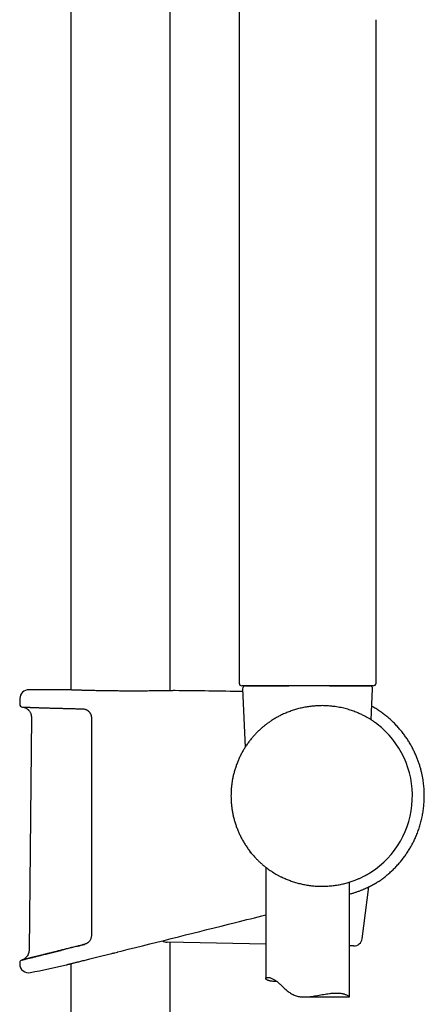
# Model space of a CAD drawing. Header units: millimetres. Extents: x 8 to 1577, y 12 to 2536.
# Tile 61 of 65: x 1109 to 1181, y 1906 to 2082. Entities that reach past the tile are written whole.
import ezdxf

# ---------------------------------------------------------------- set-up
doc = ezdxf.new("R2010")
doc.units = ezdxf.units.MM

msp = doc.modelspace()

# ---------------------------------------------------------------- linework, layer by layer
at = {"color": 7, "linetype": 'Continuous', "lineweight": 30}
for p, q in [((1117.95, 2315.56), (1117.95, 1961.87)), ((1135.75, 1961.74), (1135.75, 2315.56)), ((1148.1, 2090.74), (1148.1, 1963.11)), ((1172.6, 1963.11), (1172.6, 2081.83)), ((1117.09, 1961.9), (1117.08, 1961.9)), ((1136.63, 1961.75), (1136.61, 1961.75)), ((1155.55, 1962.61), (1148.61, 1962.61)), ((1148.72, 1962.09), (1149.18, 1951.62)), ((1149.22, 1962.61), (1157, 1962.61)), ((1160.35, 1962.61), (1149.77, 1962.61)), ((1160.35, 1962.61), (1155.55, 1962.61)), ((1170.95, 1962.61), (1160.35, 1962.61)), ((1172.1, 1962.61), (1160.35, 1962.61)), ((1164.3, 1962.61), (1168.01, 1962.61)), ((1168.01, 1962.61), (1171.48, 1962.61)), ((1171.74, 1956.52), (1171.98, 1962.09)), ((1108.84, 1960.34), (1108.82, 1959.32)), ((1110.9, 1956.99), (1110.48, 1915.28)), ((1153.23, 1955.93), (1153.22, 1955.92)), ((1152.85, 1930.16), (1152.85, 1910.23)), ((1167.85, 1906.93), (1167.85, 1927.48)), ((1170.11, 1917.35), (1171.33, 1926.64)), ((1152.85, 1916.36), (1135.2, 1916.72)), ((1135.75, 1429.02), (1135.75, 1916.7)), ((1168.6, 1916.05), (1167.85, 1916.06)), ((1126.33, 1914.97), (1126.37, 1914.98)), ((1126.37, 1914.98), (1126.94, 1915.13)), ((1126.94, 1915.13), (1126.97, 1915.13)), ((1126.97, 1915.13), (1126.97, 1915.13)), ((1117.2, 1912.69), (1117.2, 1912.69)), ((1117.95, 1912.88), (1117.95, 1429.99)), ((1159.74, 1906.93), (1167.84, 1906.93))]:
    msp.add_line(p, q, dxfattribs=at)
at = {"color": 7, "linetype": 'Continuous', "lineweight": 30, "flags": 128}
msp.add_lwpolyline([(1108.81, 1913.03), (1108.81, 1913.01), (1108.81, 1912.98), (1108.81, 1912.96), (1108.81, 1912.93), (1108.81, 1912.91), (1108.81, 1912.88), (1108.81, 1912.86), (1108.81, 1912.83)], dxfattribs=at)
at = {"color": 7, "linetype": 'Continuous', "lineweight": 30}
for centre, radius, start, end in [((1148.6, 1963.11), 0.5, 180.0029, 270), ((1172.1, 1963.11), 0.5, 270, 0), ((1110.44, 1960.31), 1.6, 89.9629, 178.8891), ((1108.85, -486.71), 2448.62, 89.8075, 89.96285), ((1108.85, -486.71), 2448.62, 89.06646, 89.34994), ((1149.22, 1962.11), 0.5, 90, 182.4813), ((1171.48, 1962.11), 0.5, 357.5187, 90), ((1109.32, 1959.31), 0.5, 178.9356, 267.7678), ((1162.85, 1942.91), 16.27, 302.8226, 52.1725), ((1150.48, 1933.11), 0.5, 187.5344, 249.9176), ((1168.63, 1917.55), 1.5, 268.85, 352.5322), ((1135.23, 1918.22), 1.5, 235.356, 268.85), ((1109.31, 1913.04), 0.5, 103.9962, 181.028), ((1110.41, 1912.86), 1.6, 181.0518, 281.7311), ((1027.95, 2310.07), 407.28, 281.7282, 282.6567)]:
    msp.add_arc(centre, radius, start, end, dxfattribs=at)
for points, knots in [([(1148.11, 1963.11), (1148.11, 1963.11), (1148.1, 1963.11), (1148.1, 1963.11), (1148.1, 1963.11), (1148.11, 1963.11), (1148.11, 1963.11)], [0, 0, 0, 0, 0.00006, 0.457169, 0.728559, 1, 1, 1, 1]), ([(1117.1, 1961.9), (1117.1, 1961.9), (1117.09, 1961.9), (1117.09, 1961.9), (1117.09, 1961.9)], [0, 0, 0, 0, 0.553957, 1, 1, 1, 1]), ([(1119.51, 1961.82), (1119.41, 1961.82), (1119.17, 1961.83), (1118.82, 1961.84), (1118.46, 1961.85), (1118.14, 1961.86), (1117.86, 1961.87), (1117.62, 1961.88), (1117.42, 1961.88), (1117.27, 1961.89), (1117.16, 1961.89), (1117.1, 1961.9), (1117.09, 1961.9), (1117.09, 1961.9)], [0, 0, 0, 0, 0.067094, 0.164911, 0.263061, 0.361325, 0.459476, 0.557293, 0.655142, 0.753325, 0.85162, 0.949803, 1, 1, 1, 1]), ([(1122, 1961.75), (1121.93, 1961.75), (1121.77, 1961.76), (1121.52, 1961.76), (1121.25, 1961.77), (1120.98, 1961.78), (1120.72, 1961.78), (1120.46, 1961.79), (1120.21, 1961.8), (1119.97, 1961.8), (1119.74, 1961.81), (1119.59, 1961.81), (1119.52, 1961.82)], [0, 0, 0, 0, 0.0714897, 0.1738657, 0.2766113, 0.3796613, 0.4829462, 0.5863933, 0.6899277, 0.7934635, 0.8969106, 1, 1, 1, 1]), ([(1123.28, 1961.73), (1123.13, 1961.73), (1122.77, 1961.74), (1122.34, 1961.74), (1122.07, 1961.75), (1121.99, 1961.75)], [0, 0, 0, 0, 0.3412049, 0.8026059, 1, 1, 1, 1]), ([(1126.16, 1961.69), (1126.06, 1961.69), (1125.84, 1961.69), (1125.52, 1961.69), (1125.19, 1961.7), (1124.87, 1961.7), (1124.54, 1961.71), (1124.22, 1961.71), (1123.9, 1961.72), (1123.59, 1961.72), (1123.39, 1961.73), (1123.29, 1961.73)], [0, 0, 0, 0, 0.10682, 0.218448, 0.330403, 0.442609, 0.554986, 0.667452, 0.779911, 0.892265, 1, 1, 1, 1]), ([(1136.53, 1961.75), (1136.52, 1961.75), (1136.48, 1961.75), (1136.35, 1961.75), (1136.18, 1961.74), (1135.96, 1961.74), (1135.69, 1961.73), (1135.39, 1961.73), (1135.05, 1961.72), (1134.67, 1961.72), (1134.25, 1961.71), (1133.81, 1961.7), (1133.33, 1961.7), (1132.82, 1961.69), (1132.28, 1961.69), (1131.72, 1961.68), (1131.14, 1961.68), (1130.53, 1961.67), (1129.91, 1961.67), (1129.28, 1961.67), (1128.64, 1961.67), (1127.98, 1961.67), (1127.33, 1961.68), (1126.72, 1961.68), (1126.33, 1961.69), (1126.16, 1961.69)], [0, 0, 0, 0, 0.024483, 0.06939, 0.114348, 0.159255, 0.204009, 0.24874, 0.293624, 0.33856, 0.383444, 0.428175, 0.47287, 0.517718, 0.562618, 0.607466, 0.652161, 0.696841, 0.741673, 0.786558, 0.83139, 0.87607, 0.920764, 0.965612, 1, 1, 1, 1]), ([(1136.61, 1961.75), (1136.61, 1961.75), (1136.61, 1961.75), (1136.6, 1961.75), (1136.58, 1961.75), (1136.56, 1961.75), (1136.53, 1961.75), (1136.52, 1961.75)], [0, 0, 0, 0, 0.131461, 0.361648, 0.603481, 0.851799, 1, 1, 1, 1]), ([(1109.3, 1958.81), (1109.3, 1958.81), (1109.3, 1958.81), (1109.31, 1958.81), (1109.33, 1958.81), (1109.36, 1958.81), (1109.41, 1958.81), (1109.46, 1958.81), (1109.53, 1958.8), (1109.61, 1958.8), (1109.69, 1958.8), (1109.79, 1958.79), (1109.9, 1958.79), (1110.02, 1958.78), (1110.16, 1958.78), (1110.3, 1958.77), (1110.45, 1958.77), (1110.61, 1958.76), (1110.79, 1958.76), (1110.97, 1958.75), (1111.17, 1958.74), (1111.37, 1958.73), (1111.59, 1958.73), (1111.81, 1958.72), (1112.04, 1958.71), (1112.29, 1958.7), (1112.54, 1958.69), (1112.8, 1958.69), (1113.07, 1958.68), (1113.35, 1958.67), (1113.64, 1958.66), (1113.93, 1958.65), (1114.24, 1958.64), (1114.55, 1958.63), (1114.88, 1958.62), (1115.21, 1958.61), (1115.54, 1958.6), (1115.88, 1958.59), (1116.23, 1958.59), (1116.59, 1958.58), (1116.95, 1958.57), (1117.32, 1958.56), (1117.7, 1958.55), (1118.08, 1958.54), (1118.47, 1958.53), (1118.86, 1958.52), (1119.26, 1958.52), (1119.65, 1958.51), (1119.92, 1958.5), (1120.05, 1958.5)], [0, 0, 0, 0, 0.011364, 0.031521, 0.052596, 0.073928, 0.095471, 0.117111, 0.138794, 0.160466, 0.182075, 0.203578, 0.224943, 0.246421, 0.267975, 0.2895, 0.311017, 0.332543, 0.354094, 0.375691, 0.397347, 0.418891, 0.440395, 0.461957, 0.483554, 0.505165, 0.526763, 0.548324, 0.569826, 0.591304, 0.612834, 0.634429, 0.656065, 0.677722, 0.699374, 0.720995, 0.742566, 0.764051, 0.785584, 0.807141, 0.828665, 0.850177, 0.871698, 0.893242, 0.914829, 0.936482, 0.958014, 0.979517, 1, 1, 1, 1]), ([(1109.33, 1958.81), (1109.38, 1958.8), (1109.47, 1958.79), (1109.6, 1958.76), (1109.71, 1958.72), (1109.81, 1958.69), (1109.92, 1958.64), (1110.06, 1958.56), (1110.2, 1958.45), (1110.32, 1958.35), (1110.42, 1958.25), (1110.53, 1958.12), (1110.63, 1957.97), (1110.74, 1957.77), (1110.81, 1957.57), (1110.86, 1957.37), (1110.89, 1957.19), (1110.9, 1957.06), (1110.9, 1956.99)], [0, 0, 0, 0, 0.053309, 0.107671, 0.153159, 0.189409, 0.219607, 0.295797, 0.373494, 0.418149, 0.471859, 0.534977, 0.607794, 0.690566, 0.783599, 0.851389, 0.9236, 1, 1, 1, 1]), ([(1120.05, 1958.5), (1120.05, 1958.5), (1120.1, 1958.5), (1120.19, 1958.49), (1120.32, 1958.47), (1120.45, 1958.44), (1120.58, 1958.4), (1120.7, 1958.35), (1120.82, 1958.29), (1120.94, 1958.22), (1121.04, 1958.14), (1121.14, 1958.05), (1121.23, 1957.96), (1121.3, 1957.88), (1121.33, 1957.84), (1121.33, 1957.83)], [0, 0, 0, 0, 0.008347, 0.101835, 0.194919, 0.286614, 0.376703, 0.466714, 0.556205, 0.644671, 0.731696, 0.816915, 0.900942, 0.984468, 1, 1, 1, 1]), ([(1121.33, 1957.83), (1121.34, 1957.82), (1121.38, 1957.77), (1121.45, 1957.66), (1121.52, 1957.52), (1121.58, 1957.36), (1121.62, 1957.2), (1121.65, 1957.04), (1121.65, 1956.93), (1121.65, 1956.87)], [0, 0, 0, 0, 0.040132, 0.200092, 0.360113, 0.520341, 0.680588, 0.840554, 1, 1, 1, 1]), ([(1172.83, 1955.77), (1172.83, 1955.77), (1172.82, 1955.77), (1172.79, 1955.8), (1172.73, 1955.84), (1172.66, 1955.9), (1172.57, 1955.96), (1172.47, 1956.03), (1172.35, 1956.11), (1172.23, 1956.2), (1172.09, 1956.3), (1171.93, 1956.4), (1171.76, 1956.51), (1171.58, 1956.62), (1171.38, 1956.75), (1171.15, 1956.88), (1170.89, 1957.02), (1170.63, 1957.16), (1170.34, 1957.31), (1170.04, 1957.46), (1169.71, 1957.61), (1169.38, 1957.76), (1169.02, 1957.9), (1168.63, 1958.05), (1168.21, 1958.2), (1167.77, 1958.34), (1167.31, 1958.47), (1166.84, 1958.59), (1166.34, 1958.71), (1165.82, 1958.81), (1165.34, 1958.88), (1164.9, 1958.94), (1164.51, 1958.98), (1164.1, 1959.02), (1163.69, 1959.04), (1163.27, 1959.06), (1162.84, 1959.06), (1162.41, 1959.05), (1161.99, 1959.03), (1161.56, 1959), (1161.14, 1958.96), (1160.71, 1958.91), (1160.29, 1958.85), (1159.86, 1958.78), (1159.43, 1958.69), (1159, 1958.59), (1158.58, 1958.48), (1158.18, 1958.37), (1157.79, 1958.25), (1157.4, 1958.11), (1157.01, 1957.97), (1156.63, 1957.82), (1156.25, 1957.66), (1155.88, 1957.49), (1155.43, 1957.27), (1154.9, 1957), (1154.32, 1956.66), (1153.77, 1956.31), (1153.44, 1956.07), (1153.28, 1955.96)], [0, 0, 0, 0, 0.002956, 0.019957, 0.036958, 0.054106, 0.071254, 0.086928, 0.102602, 0.118371, 0.13414, 0.150181, 0.166223, 0.182347, 0.198472, 0.216795, 0.235118, 0.253548, 0.271977, 0.290731, 0.309484, 0.328348, 0.347212, 0.367821, 0.388429, 0.409201, 0.429972, 0.4513, 0.472628, 0.494173, 0.515718, 0.531285, 0.546852, 0.562518, 0.578183, 0.594169, 0.610154, 0.626256, 0.642357, 0.65797, 0.673583, 0.689306, 0.705028, 0.721092, 0.737155, 0.753331, 0.769508, 0.784883, 0.800257, 0.81572, 0.831183, 0.846903, 0.862622, 0.878421, 0.89422, 0.921176, 0.948216, 0.975494, 1, 1, 1, 1]), ([(1172.82, 1927.45), (1173.05, 1927.6), (1173.5, 1927.9), (1174.15, 1928.38), (1174.77, 1928.89), (1175.37, 1929.42), (1175.94, 1929.98), (1176.48, 1930.55), (1176.99, 1931.13), (1177.47, 1931.74), (1177.92, 1932.36), (1178.35, 1932.99), (1178.74, 1933.63), (1179.1, 1934.28), (1179.44, 1934.94), (1179.77, 1935.67), (1180.09, 1936.48), (1180.4, 1937.35), (1180.66, 1938.25), (1180.87, 1939.16), (1181.04, 1940.08), (1181.16, 1941), (1181.23, 1941.94), (1181.25, 1942.72), (1181.25, 1943.34), (1181.23, 1943.81), (1181.2, 1944.29), (1181.16, 1944.79), (1181.1, 1945.31), (1181.02, 1945.86), (1180.91, 1946.44), (1180.79, 1947.03), (1180.64, 1947.62), (1180.47, 1948.21), (1180.28, 1948.83), (1180.05, 1949.45), (1179.79, 1950.09), (1179.5, 1950.74), (1179.18, 1951.4), (1178.82, 1952.07), (1178.42, 1952.72), (1178.01, 1953.35), (1177.56, 1953.96), (1177.08, 1954.57), (1176.56, 1955.18), (1176.04, 1955.75), (1175.51, 1956.27), (1174.98, 1956.75), (1174.42, 1957.22), (1173.84, 1957.67), (1173.22, 1958.11), (1172.57, 1958.53), (1172.11, 1958.82), (1171.86, 1958.95), (1171.84, 1958.96)], [0, 0, 0, 0, 0.021459, 0.042921, 0.064204, 0.08531, 0.106237, 0.126986, 0.147555, 0.167945, 0.188155, 0.208186, 0.228039, 0.247715, 0.267271, 0.286846, 0.311348, 0.335888, 0.360465, 0.38508, 0.409734, 0.434429, 0.459163, 0.483936, 0.496337, 0.508748, 0.521182, 0.534201, 0.548091, 0.562853, 0.578486, 0.594991, 0.610521, 0.62675, 0.643679, 0.661308, 0.679635, 0.698316, 0.71767, 0.737699, 0.758404, 0.777812, 0.79778, 0.818305, 0.839389, 0.861029, 0.879487, 0.898333, 0.917566, 0.937186, 0.957195, 0.977591, 0.998375, 1, 1, 1, 1]), ([(1121.65, 1956.87), (1121.65, 1956.54), (1121.65, 1954.87), (1121.65, 1951.87), (1121.65, 1947.87), (1121.65, 1943.87), (1121.65, 1939.87), (1121.65, 1935.71), (1121.65, 1931.38), (1121.65, 1926.89), (1121.65, 1922.41), (1121.65, 1919.42), (1121.65, 1917.92)], [0, 0, 0, 0, 0.025673, 0.128366, 0.231059, 0.333752, 0.436449, 0.539147, 0.654357, 0.769567, 0.884783, 1, 1, 1, 1]), ([(1153.22, 1955.92), (1153.09, 1955.83), (1152.84, 1955.64), (1152.45, 1955.33), (1152.06, 1955), (1151.65, 1954.62), (1151.22, 1954.2), (1150.78, 1953.73), (1150.35, 1953.23), (1149.93, 1952.71), (1149.53, 1952.16), (1149.28, 1951.78), (1149.16, 1951.59)], [0, 0, 0, 0, 0.086846, 0.173698, 0.26204, 0.350387, 0.456731, 0.563205, 0.669581, 0.779679, 0.889877, 1, 1, 1, 1]), ([(1149.16, 1951.59), (1149.04, 1951.39), (1148.8, 1951.01), (1148.48, 1950.42), (1148.18, 1949.82), (1147.9, 1949.19), (1147.65, 1948.56), (1147.42, 1947.9), (1147.22, 1947.24), (1147.06, 1946.59), (1146.93, 1945.98), (1146.82, 1945.38), (1146.74, 1944.77), (1146.68, 1944.15), (1146.64, 1943.53), (1146.64, 1943.12), (1146.64, 1942.91)], [0, 0, 0, 0, 0.073603, 0.147269, 0.220936, 0.294538, 0.370278, 0.446088, 0.521898, 0.597638, 0.663196, 0.728843, 0.796434, 0.864024, 0.932012, 1, 1, 1, 1]), ([(1146.64, 1942.91), (1146.64, 1942.75), (1146.64, 1942.42), (1146.67, 1941.86), (1146.72, 1941.25), (1146.8, 1940.58), (1146.91, 1939.92), (1147.05, 1939.25), (1147.22, 1938.59), (1147.42, 1937.92), (1147.65, 1937.27), (1147.9, 1936.63), (1148.18, 1936.01), (1148.48, 1935.4), (1148.8, 1934.81), (1149.16, 1934.23), (1149.54, 1933.66), (1149.94, 1933.1), (1150.38, 1932.55), (1150.68, 1932.2), (1150.83, 1932.03)], [0, 0, 0, 0, 0.041422, 0.082882, 0.139356, 0.195879, 0.252403, 0.308877, 0.366991, 0.425158, 0.483325, 0.541439, 0.597913, 0.654437, 0.71096, 0.767435, 0.82555, 0.883717, 0.941885, 1, 1, 1, 1]), ([(1150.83, 1932.03), (1150.97, 1931.89), (1151.23, 1931.6), (1151.65, 1931.19), (1152.08, 1930.79), (1152.5, 1930.43), (1152.91, 1930.11), (1153.29, 1929.82), (1153.68, 1929.55), (1154.08, 1929.29), (1154.49, 1929.04), (1154.76, 1928.88), (1154.89, 1928.81)], [0, 0, 0, 0, 0.110008, 0.220012, 0.331039, 0.442061, 0.533925, 0.625837, 0.717689, 0.811775, 0.905929, 1, 1, 1, 1]), ([(1154.89, 1928.81), (1155.04, 1928.73), (1155.34, 1928.57), (1155.76, 1928.36), (1156.15, 1928.18), (1156.51, 1928.02), (1156.87, 1927.88), (1157.24, 1927.74), (1157.62, 1927.6), (1158, 1927.48), (1158.4, 1927.36), (1158.79, 1927.25), (1159.2, 1927.16), (1159.6, 1927.07), (1160.02, 1926.99), (1160.43, 1926.92), (1160.86, 1926.86), (1161.28, 1926.81), (1161.71, 1926.78), (1162.15, 1926.75), (1162.61, 1926.74), (1163.07, 1926.73), (1163.54, 1926.74), (1164, 1926.77), (1164.46, 1926.8), (1164.92, 1926.85), (1165.37, 1926.91), (1165.81, 1926.98), (1166.23, 1927.06), (1166.64, 1927.15), (1167.04, 1927.25), (1167.43, 1927.35), (1167.8, 1927.47), (1168.17, 1927.58), (1168.53, 1927.71), (1168.85, 1927.83), (1169.13, 1927.94), (1169.39, 1928.05), (1169.64, 1928.15), (1169.88, 1928.26), (1170.1, 1928.37), (1170.32, 1928.47), (1170.52, 1928.58), (1170.7, 1928.67), (1170.86, 1928.76), (1171, 1928.83), (1171.13, 1928.91), (1171.25, 1928.98), (1171.35, 1929.04), (1171.45, 1929.1), (1171.53, 1929.14), (1171.59, 1929.18), (1171.64, 1929.21), (1171.66, 1929.23), (1171.67, 1929.23)], [0, 0, 0, 0, 0.023931, 0.047908, 0.065499, 0.08309, 0.100765, 0.118441, 0.136399, 0.154357, 0.172422, 0.190486, 0.208656, 0.226827, 0.245121, 0.263416, 0.282113, 0.300811, 0.319652, 0.338494, 0.359246, 0.379999, 0.400945, 0.421892, 0.443439, 0.464986, 0.486731, 0.508476, 0.529666, 0.550856, 0.572212, 0.593567, 0.615418, 0.63727, 0.659284, 0.681298, 0.699663, 0.718027, 0.736487, 0.754946, 0.773709, 0.792472, 0.811346, 0.830219, 0.846947, 0.863674, 0.880494, 0.897315, 0.91445, 0.931586, 0.948842, 0.966097, 0.983156, 1, 1, 1, 1]), ([(1167.85, 1925.34), (1167.95, 1925.37), (1168.13, 1925.42), (1168.4, 1925.49), (1168.66, 1925.57), (1168.92, 1925.66), (1169.18, 1925.75), (1169.44, 1925.84), (1169.69, 1925.93), (1169.93, 1926.02), (1170.16, 1926.12), (1170.39, 1926.21), (1170.6, 1926.3), (1170.81, 1926.39), (1171, 1926.48), (1171.19, 1926.57), (1171.37, 1926.66), (1171.54, 1926.74), (1171.7, 1926.82), (1171.84, 1926.9), (1171.98, 1926.97), (1172.1, 1927.04), (1172.22, 1927.1), (1172.32, 1927.16), (1172.42, 1927.21), (1172.5, 1927.26), (1172.57, 1927.3), (1172.64, 1927.34), (1172.69, 1927.37), (1172.73, 1927.4), (1172.76, 1927.41), (1172.77, 1927.41)], [0, 0, 0, 0, 0.036008, 0.068486, 0.102492, 0.137967, 0.173753, 0.209762, 0.245896, 0.282045, 0.31807, 0.353636, 0.389675, 0.425606, 0.461409, 0.497065, 0.532557, 0.567874, 0.60298, 0.637575, 0.67206, 0.706305, 0.740258, 0.773867, 0.807081, 0.839839, 0.871534, 0.904407, 0.937, 0.969379, 1, 1, 1, 1]), ([(1172.78, 1927.42), (1172.79, 1927.43), (1172.82, 1927.45), (1172.82, 1927.45), (1172.82, 1927.45)], [0, 0, 0, 0, 0.426627, 1, 1, 1, 1]), ([(1126.97, 1915.13), (1133.8, 1916.84), (1142.43, 1919), (1151.05, 1921.16), (1152.85, 1921.61)], [0, 0, 0, 0, 0.7917294, 1, 1, 1, 1]), ([(1121.65, 1917.92), (1121.65, 1917.84), (1121.64, 1917.67), (1121.58, 1917.42), (1121.48, 1917.18), (1121.39, 1917.04), (1121.34, 1916.97)], [0, 0, 0, 0, 0.247937, 0.495908, 0.747924, 1, 1, 1, 1]), ([(1109.21, 1913.53), (1109.22, 1913.53), (1109.24, 1913.54), (1109.39, 1913.58), (1109.64, 1913.64), (1109.99, 1913.73), (1110.43, 1913.84), (1110.97, 1913.97), (1111.6, 1914.13), (1112.31, 1914.31), (1113.09, 1914.5), (1113.96, 1914.72), (1114.9, 1914.95), (1115.89, 1915.2), (1116.6, 1915.38), (1116.96, 1915.47)], [0, 0, 0, 0, 0.076023, 0.153205, 0.230558, 0.307324, 0.38396, 0.460922, 0.538387, 0.615328, 0.691988, 0.768806, 0.846187, 0.923334, 1, 1, 1, 1]), ([(1118.05, 1915.74), (1117.93, 1915.71), (1117.69, 1915.65), (1117.33, 1915.56), (1117.07, 1915.5), (1116.95, 1915.47), (1116.95, 1915.47)], [0, 0, 0, 0, 0.31064, 0.65089, 0.990748, 1, 1, 1, 1]), ([(1119.21, 1916.03), (1119.09, 1916), (1118.85, 1915.94), (1118.47, 1915.85), (1118.2, 1915.78), (1118.06, 1915.75), (1118.05, 1915.74)], [0, 0, 0, 0, 0.291684, 0.631058, 0.970203, 1, 1, 1, 1]), ([(1119.21, 1916.03), (1119.21, 1916.03), (1119.6, 1916.13), (1120.01, 1916.23), (1120.42, 1916.34)], [0, 0, 0, 0, 0.002856, 1, 1, 1, 1]), ([(1120.41, 1916.33), (1120.3, 1916.31), (1120.05, 1916.24), (1119.67, 1916.15), (1119.38, 1916.08), (1119.23, 1916.04), (1119.21, 1916.03)], [0, 0, 0, 0, 0.272216, 0.612996, 0.952308, 1, 1, 1, 1]), ([(1121.34, 1916.97), (1121.32, 1916.95), (1121.28, 1916.89), (1121.2, 1916.8), (1121.11, 1916.71), (1121.01, 1916.63), (1120.9, 1916.55), (1120.79, 1916.48), (1120.67, 1916.43), (1120.55, 1916.38), (1120.46, 1916.35), (1120.41, 1916.34), (1120.41, 1916.34)], [0, 0, 0, 0, 0.0762825, 0.1850438, 0.2940808, 0.4049999, 0.5181904, 0.6336164, 0.7511114, 0.8703932, 0.9910876, 1, 1, 1, 1]), ([(1110.48, 1915.28), (1110.48, 1915.21), (1110.47, 1915.09), (1110.44, 1914.92), (1110.4, 1914.76), (1110.36, 1914.63), (1110.31, 1914.51), (1110.26, 1914.42), (1110.22, 1914.34), (1110.16, 1914.26), (1110.09, 1914.16), (1109.99, 1914.03), (1109.87, 1913.91), (1109.73, 1913.8), (1109.58, 1913.7), (1109.41, 1913.61), (1109.29, 1913.56), (1109.22, 1913.54)], [0, 0, 0, 0, 0.085313, 0.162543, 0.231914, 0.293561, 0.347556, 0.393946, 0.432801, 0.46671, 0.522638, 0.592595, 0.676024, 0.747047, 0.824901, 0.909289, 1, 1, 1, 1]), ([(1109.99, 1913.73), (1109.99, 1913.73), (1109.94, 1913.72), (1109.86, 1913.69), (1109.74, 1913.67), (1109.67, 1913.65), (1109.64, 1913.64), (1109.64, 1913.64)], [0, 0, 0, 0, 0.005653, 0.335625, 0.665546, 0.995689, 1, 1, 1, 1]), ([(1110.43, 1913.84), (1110.43, 1913.84), (1110.37, 1913.82), (1110.26, 1913.8), (1110.12, 1913.76), (1110.03, 1913.74), (1109.99, 1913.73)], [0, 0, 0, 0, 0.013512, 0.34313, 0.674751, 1, 1, 1, 1]), ([(1110.97, 1913.97), (1110.96, 1913.97), (1110.89, 1913.95), (1110.76, 1913.92), (1110.59, 1913.88), (1110.48, 1913.85), (1110.43, 1913.84)], [0, 0, 0, 0, 0.028876, 0.359093, 0.687455, 1, 1, 1, 1]), ([(1111.6, 1914.13), (1111.59, 1914.13), (1111.51, 1914.11), (1111.36, 1914.07), (1111.15, 1914.02), (1111.03, 1913.99), (1110.97, 1913.97)], [0, 0, 0, 0, 0.035504, 0.366267, 0.697671, 1, 1, 1, 1]), ([(1112.3, 1914.31), (1112.3, 1914.3), (1112.2, 1914.28), (1112.03, 1914.24), (1111.81, 1914.18), (1111.66, 1914.15), (1111.6, 1914.13)], [0, 0, 0, 0, 0.032996, 0.368765, 0.70276, 1, 1, 1, 1]), ([(1113.09, 1914.5), (1113.08, 1914.5), (1112.98, 1914.47), (1112.79, 1914.43), (1112.54, 1914.36), (1112.38, 1914.32), (1112.3, 1914.31)], [0, 0, 0, 0, 0.028333, 0.363152, 0.697948, 1, 1, 1, 1]), ([(1113.95, 1914.72), (1113.95, 1914.72), (1113.84, 1914.69), (1113.63, 1914.64), (1113.35, 1914.57), (1113.17, 1914.52), (1113.09, 1914.5)], [0, 0, 0, 0, 0.023216, 0.359105, 0.694011, 1, 1, 1, 1]), ([(1114.89, 1914.95), (1114.89, 1914.95), (1114.77, 1914.92), (1114.55, 1914.87), (1114.24, 1914.79), (1114.05, 1914.74), (1113.95, 1914.72)], [0, 0, 0, 0, 0.0212945, 0.3564707, 0.6904886, 1, 1, 1, 1]), ([(1115.89, 1915.2), (1115.89, 1915.2), (1115.77, 1915.17), (1115.54, 1915.11), (1115.21, 1915.03), (1115, 1914.98), (1114.89, 1914.95)], [0, 0, 0, 0, 0.008972, 0.34672, 0.684308, 1, 1, 1, 1]), ([(1116.95, 1915.47), (1116.83, 1915.44), (1116.59, 1915.38), (1116.24, 1915.29), (1116.01, 1915.23), (1115.89, 1915.2)], [0, 0, 0, 0, 0.33043, 0.66959, 1, 1, 1, 1]), ([(1117.19, 1912.69), (1117.19, 1912.69), (1117.19, 1912.69), (1117.22, 1912.7), (1117.28, 1912.71), (1117.37, 1912.74), (1117.49, 1912.77), (1117.64, 1912.8), (1117.81, 1912.85), (1118.02, 1912.9), (1118.25, 1912.95), (1118.5, 1913.02), (1118.78, 1913.09), (1119.08, 1913.16), (1119.41, 1913.24), (1119.76, 1913.33), (1120.14, 1913.43), (1120.53, 1913.52), (1120.95, 1913.63), (1121.38, 1913.73), (1121.83, 1913.85), (1122.3, 1913.97), (1122.79, 1914.09), (1123.28, 1914.21), (1123.78, 1914.34), (1124.28, 1914.46), (1124.79, 1914.59), (1125.31, 1914.72), (1125.83, 1914.85), (1126.17, 1914.93), (1126.33, 1914.97)], [0, 0, 0, 0, 0.021429, 0.057989, 0.09458, 0.13114, 0.166368, 0.201623, 0.236851, 0.273081, 0.309341, 0.345571, 0.381194, 0.416843, 0.452465, 0.489073, 0.525709, 0.562317, 0.59884, 0.63539, 0.671914, 0.709439, 0.746993, 0.784519, 0.820451, 0.856408, 0.89234, 0.929184, 0.966055, 1, 1, 1, 1]), ([(1109.24, 1913.54), (1109.23, 1913.54), (1109.21, 1913.53), (1109.19, 1913.53), (1109.19, 1913.53), (1109.19, 1913.53), (1109.19, 1913.53)], [0, 0, 0, 0, 0.288889, 0.622909, 0.938291, 1, 1, 1, 1]), ([(1109.39, 1913.58), (1109.37, 1913.57), (1109.33, 1913.56), (1109.28, 1913.55), (1109.25, 1913.54), (1109.24, 1913.54), (1109.24, 1913.54)], [0, 0, 0, 0, 0.30166, 0.6284, 0.95541, 1, 1, 1, 1]), ([(1109.64, 1913.64), (1109.61, 1913.63), (1109.54, 1913.62), (1109.46, 1913.6), (1109.41, 1913.58), (1109.39, 1913.58), (1109.39, 1913.58)], [0, 0, 0, 0, 0.3228456, 0.6504768, 0.9755663, 1, 1, 1, 1]), ([(1154.9, 1909.67), (1154.85, 1909.67), (1154.73, 1909.67), (1154.55, 1909.68), (1154.3, 1909.7), (1154.01, 1909.73), (1153.76, 1909.77), (1153.58, 1909.8), (1153.45, 1909.84), (1153.34, 1909.87), (1153.2, 1909.92), (1153.06, 1909.98), (1152.96, 1910.05), (1152.9, 1910.11), (1152.87, 1910.15), (1152.85, 1910.2), (1152.85, 1910.24), (1152.86, 1910.28), (1152.88, 1910.31), (1152.91, 1910.35), (1152.96, 1910.37), (1153.02, 1910.4), (1153.1, 1910.41), (1153.19, 1910.42), (1153.31, 1910.42), (1153.46, 1910.41), (1153.64, 1910.37), (1153.84, 1910.3), (1154.07, 1910.2), (1154.31, 1910.08), (1154.56, 1909.92), (1154.82, 1909.73), (1155.08, 1909.52), (1155.32, 1909.3), (1155.56, 1909.08), (1155.8, 1908.85), (1156.05, 1908.61), (1156.3, 1908.38), (1156.57, 1908.14), (1156.85, 1907.92), (1157.14, 1907.7), (1157.44, 1907.51), (1157.76, 1907.33), (1158.1, 1907.19), (1158.46, 1907.07), (1158.83, 1906.99), (1159.21, 1906.95), (1159.6, 1906.93), (1159.95, 1906.93), (1160.27, 1906.95), (1160.63, 1906.98), (1161.08, 1907.03), (1161.62, 1907.11), (1162.16, 1907.2), (1162.69, 1907.3), (1163.22, 1907.39), (1163.74, 1907.47), (1164.2, 1907.54), (1164.58, 1907.58), (1164.9, 1907.61), (1165.21, 1907.62), (1165.41, 1907.63), (1165.51, 1907.63)], [0, 0, 0, 0, 0.008187, 0.021339, 0.034492, 0.059254, 0.084185, 0.096914, 0.109644, 0.122461, 0.135278, 0.16057, 0.186027, 0.199015, 0.212004, 0.225081, 0.238158, 0.251238, 0.264318, 0.277496, 0.290673, 0.304185, 0.317696, 0.331344, 0.34499, 0.362851, 0.380815, 0.399137, 0.417599, 0.435465, 0.453478, 0.471949, 0.490573, 0.506361, 0.522151, 0.538063, 0.553976, 0.570088, 0.586199, 0.602414, 0.618627, 0.63444, 0.650336, 0.666582, 0.682996, 0.69882, 0.714791, 0.731157, 0.747634, 0.758791, 0.769947, 0.792429, 0.815357, 0.838414, 0.861944, 0.885603, 0.909678, 0.933908, 0.950289, 0.966724, 0.983332, 1, 1, 1, 1]), ([(1165.51, 1907.63), (1165.58, 1907.63), (1165.72, 1907.62), (1165.93, 1907.62), (1166.12, 1907.6), (1166.31, 1907.58), (1166.49, 1907.55), (1166.66, 1907.52), (1166.82, 1907.48), (1167.02, 1907.42), (1167.23, 1907.35), (1167.45, 1907.25), (1167.59, 1907.16), (1167.68, 1907.1), (1167.75, 1907.04), (1167.81, 1906.99), (1167.84, 1906.95), (1167.85, 1906.94), (1167.85, 1906.93)], [0, 0, 0, 0, 0.048499, 0.096998, 0.145886, 0.194775, 0.24485, 0.294925, 0.345385, 0.395846, 0.492801, 0.590362, 0.68975, 0.739776, 0.789802, 0.86203, 0.934575, 1, 1, 1, 1])]:
    msp.add_open_spline(points, degree=3, knots=knots, dxfattribs=at)

doc.saveas('drawing.dxf')
